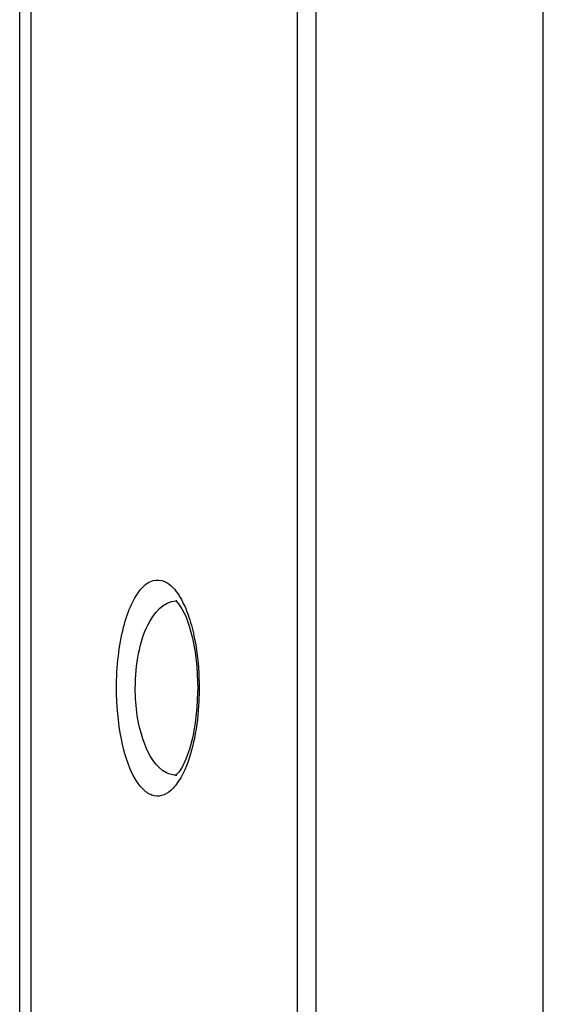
# Model space of a CAD drawing. Header units: millimetres. Extents: x 0 to 420, y -341 to 792.
# Tile 16 of 256: x 56.17 to 60.46, y 90.01 to 98.06. Entities that reach past the tile are written whole.
import ezdxf

# ---------------------------------------------------------------- set-up
doc = ezdxf.new("R2010")
doc.units = ezdxf.units.MM
doc.header["$LTSCALE"] = 23.1
doc.layers.get('0').update_dxf_attribs({"linetype": 'CONTINUOUS'})

msp = doc.modelspace()

# ---------------------------------------------------------------- linework, layer by layer
at = {"color": 7, "linetype": 'Continuous'}
for p, q in [((60.4613, 63.8447), (60.4613, 121.3429)), ((58.5996, 120.4493), (58.5996, 64.7379)), ((58.4463, 120.3032), (58.4463, 64.8843)), ((56.2676, 72.2419), (56.2676, 112.9444)), ((56.1734, 72.3582), (56.1734, 112.8281)), ((57.4597, 93.3068), (57.4598, 93.3067)), ((57.4596, 91.8808), (57.4595, 91.8808))]:
    msp.add_line(p, q, dxfattribs=at)
for points in [[(57.4514, 93.3072), (57.4546, 93.3048), (57.4748, 93.2837), (57.5025, 93.2424), (57.5327, 93.1809), (57.5622, 93.1002), (57.5885, 93.0018), (57.6095, 92.8897), (57.6236, 92.7689), (57.6304, 92.6449), (57.631, 92.5938)], [(57.631, 92.5938), (57.6307, 92.5575), (57.6247, 92.4319), (57.6111, 92.309), (57.5904, 92.1945), (57.5641, 92.0937), (57.5343, 92.0107), (57.5037, 91.9473), (57.487, 91.9205)], [(57.487, 91.9205), (57.4754, 91.9047), (57.4548, 91.883), (57.4491, 91.8789), (57.4596, 91.8808)]]:
    msp.add_lwpolyline(points, dxfattribs=at)
msp.add_arc((57.4541, 93.147), 0.1599, 88.02919, 90.57852, dxfattribs=at)
for points, knots in [([(56.9663, 92.5938), (56.9664, 92.6814), (56.9756, 92.8494), (57.0159, 93.081), (57.0786, 93.2705), (57.1566, 93.4052), (57.2563, 93.4855), (57.3748, 93.4733), (57.4678, 93.3789), (57.5117, 93.2948), (57.5329, 93.2442)], [0, 0, 0, 0, 0.194936, 0.373109, 0.521988, 0.635793, 0.718236, 0.789079, 0.877975, 1, 1, 1, 1]), ([(57.1201, 92.5938), (57.1201, 92.6889), (57.1384, 92.868), (57.2083, 93.1255), (57.3514, 93.3058), (57.4525, 93.3068)], [0, 0, 0, 0, 0.342889, 0.635299, 1, 1, 1, 1]), ([(57.5329, 93.2442), (57.5398, 93.2278), (57.5676, 93.1554), (57.5879, 93.0802), (57.6004, 93.0218)], [0, 0, 0, 0, 0.229278, 1, 1, 1, 1]), ([(57.6004, 93.0218), (57.6075, 92.9886), (57.6331, 92.8473), (57.6432, 92.7034), (57.6432, 92.5938)], [0, 0, 0, 0, 0.236446, 1, 1, 1, 1]), ([(57.4113, 91.7558), (57.3893, 91.7365), (57.3403, 91.7051), (57.2493, 91.7105), (57.1702, 91.7709), (57.0694, 91.9215), (56.988, 92.2046), (56.9664, 92.4541), (56.9663, 92.5938)], [0, 0, 0, 0, 0.078013, 0.147368, 0.22833, 0.333842, 0.627244, 1, 1, 1, 1]), ([(57.3753, 91.9005), (57.2859, 91.9462), (57.1508, 92.1924), (57.1201, 92.4412), (57.1201, 92.5938)], [0, 0, 0, 0, 0.396931, 1, 1, 1, 1]), ([(57.6432, 92.5938), (57.6432, 92.5582), (57.6399, 92.421), (57.6244, 92.2838), (57.6042, 92.1842)], [0, 0, 0, 0, 0.259225, 1, 1, 1, 1]), ([(57.6042, 92.1842), (57.596, 92.1435), (57.5632, 92.009), (57.5114, 91.8747), (57.4509, 91.7982)], [0, 0, 0, 0, 0.298396, 1, 1, 1, 1])]:
    msp.add_open_spline(points, degree=3, knots=knots, dxfattribs=at)
for points in [[(57.4596, 91.8808), (57.4308, 91.8798), (57.401, 91.8874), (57.3753, 91.9005)], [(57.4509, 91.7982), (57.4389, 91.783), (57.4258, 91.7686), (57.4113, 91.7558)]]:
    msp.add_open_spline(points, degree=3, dxfattribs=at)

doc.saveas('drawing.dxf')
